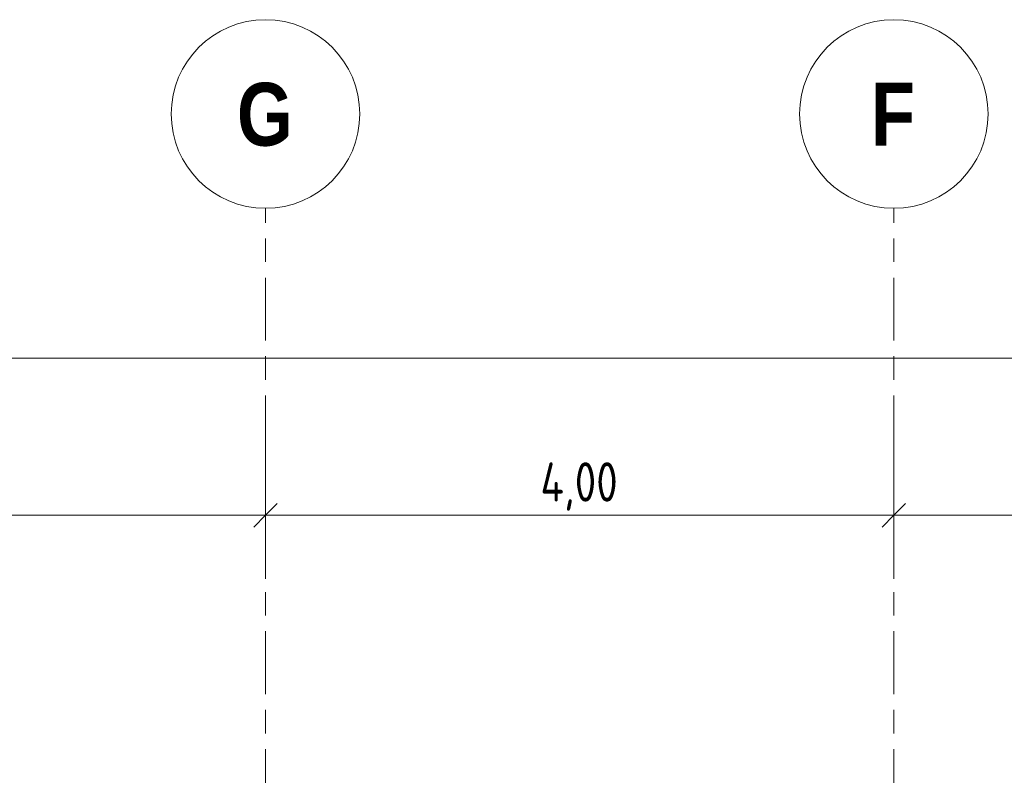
# Model space of a CAD drawing. Header units: metres. Extents: x -28 to 176, y -14 to 869.
# Tile 56 of 60: x 78.63 to 84.9, y 2.45 to 7.25. Entities that reach past the tile are written whole.
import ezdxf

# ---------------------------------------------------------------- set-up
doc = ezdxf.new("R2010")
doc.units = ezdxf.units.M
doc.linetypes.add('_Rasterlinie_', pattern=[0.75, 0.4, -0.1, 0.15, -0.1])
for name, color, linetype, lineweight in [('A_Bem', 7, 'Continuous', 5), ('A_Bem-100', 7, 'Continuous', 5), ('A_Raster', 128, 'Continuous', 5)]:
    doc.layers.add(name, color=color, linetype=linetype, lineweight=lineweight)
doc.styles.add('Arial Narrow_B', font='txt', dxfattribs={"height": 0.4})
doc.styles.add('ISOCPEUR_1', font='isocpeur.ttf', dxfattribs={"width": 0.8, "height": 0.25})
doc.dimstyles.new('BLB-Standard_2_5_Aussen', dxfattribs={"dimscale": 0.3048, "dimtxt": 0.248995, "dimasz": 0.492126, "dimexe": 1.32874, "dimexo": 0.0625, "dimgap": 0.032808, "dimtad": 1, "dimrnd": 0.001, "dimzin": 0, "dimdsep": 46, "dimtxsty": 'ISOCPEUR_1', "dimblk1": 'OBLIQUE', "dimblk2": 'OBLIQUE', "dimsah": 1, "dimcen": 0.09, "dimdle": 0.164042, "dimazin": 0, "dimtfac": 1, "dimtdec": 4, "dimtix": 1, "dimtmove": 0, "dimatfit": 3, "dimfxl": 1.32874, "dimfxlon": 1, "dimtvp": 1, "dimtolj": 1, "dimtzin": 0, "dimarcsym": 2})

# ---------------------------------------------------------------- blocks, each defined once
blk = doc.blocks.new('Raster - Raster-989695-D')
at = {"layer": 'A_Raster', "lineweight": 9}
blk.add_circle((-19.9826, 6.6538), 0.6, dxfattribs=at)
blk = doc.blocks.new('DIMBLOCK134-D')
at = {"layer": 'A_Bem-100'}
for p, q in [((76.1938, 4.5058), (76.1938, 3.6958)), ((76.1938, 4.1008), (76.1938, 4.5058)), ((80.1938, 4.5058), (80.1938, 3.6958)), ((80.1938, 4.1008), (80.1938, 4.5058)), ((76.1938, 4.1008), (80.1938, 4.1008))]:
    blk.add_line(p, q, dxfattribs=at)
at = {"layer": 'A_Bem-100', "lineweight": 9}
for p, q in [((76.1938, 4.1008), (76.2688, 4.1758)), ((80.1938, 4.1008), (80.2688, 4.1758)), ((76.1938, 4.1008), (76.1188, 4.0258)), ((80.1938, 4.1008), (80.1188, 4.0258))]:
    blk.add_line(p, q, dxfattribs=at)
at = {"layer": 'A_Bem-100', "color": 0, "insert": (77.9435, 4.4374), "char_height": 0.25, "width": 0.600537, "attachment_point": 1, "line_spacing_factor": 1.149209, "style": 'ISOCPEUR_1'}
blk.add_mtext('4,00', dxfattribs=at)
blk = doc.blocks.new('_Oblique')
at = {"color": 0, "linetype": 'ByBlock', "lineweight": -2}
blk.add_line((-0.5, -0.5), (0.5, 0.5), dxfattribs=at)
blk = doc.blocks.new('DIMBLOCK135-D')
at = {"layer": 'A_Bem-100'}
for p, q in [((80.1938, 4.5058), (80.1938, 3.6958)), ((80.1938, 4.1008), (80.1938, 4.5058)), ((84.1938, 4.5058), (84.1938, 3.6958)), ((84.1938, 4.1008), (84.1938, 4.5058)), ((80.1938, 4.1008), (84.1938, 4.1008))]:
    blk.add_line(p, q, dxfattribs=at)
at = {"layer": 'A_Bem-100', "lineweight": 9}
for p, q in [((80.1938, 4.1008), (80.2688, 4.1758)), ((84.1938, 4.1008), (84.2688, 4.1758)), ((80.1938, 4.1008), (80.1188, 4.0258)), ((84.1938, 4.1008), (84.1188, 4.0258))]:
    blk.add_line(p, q, dxfattribs=at)
at = {"layer": 'A_Bem-100', "color": 0, "insert": (81.9435, 4.4374), "char_height": 0.25, "width": 0.600537, "attachment_point": 1, "line_spacing_factor": 1.149209, "style": 'ISOCPEUR_1'}
blk.add_mtext('4,00', dxfattribs=at)
blk = doc.blocks.new('DIMBLOCK136-D')
at = {"layer": 'A_Bem-100'}
for p, q in [((84.1938, 4.5058), (84.1938, 3.6958)), ((84.1938, 4.1008), (84.1938, 4.5058)), ((87.9438, 4.5058), (87.9438, 3.6958)), ((87.9438, 4.1008), (87.9438, 4.5058)), ((84.1938, 4.1008), (87.9438, 4.1008))]:
    blk.add_line(p, q, dxfattribs=at)
at = {"layer": 'A_Bem-100', "lineweight": 9}
for p, q in [((84.1938, 4.1008), (84.2688, 4.1758)), ((87.9438, 4.1008), (88.0188, 4.1758)), ((84.1938, 4.1008), (84.1188, 4.0258)), ((87.9438, 4.1008), (87.8688, 4.0258))]:
    blk.add_line(p, q, dxfattribs=at)
at = {"layer": 'A_Bem-100', "color": 0, "insert": (85.8285, 4.4374), "char_height": 0.25, "width": 0.576635, "attachment_point": 1, "line_spacing_factor": 1.149209, "style": 'ISOCPEUR_1'}
blk.add_mtext('3,75', dxfattribs=at)
blk = doc.blocks.new('DIMBLOCK141-D')
at = {"layer": 'A_Bem-100'}
for p, q in [((47.7957, 4.6958), (47.7957, 5.5058)), ((95.1584, 4.6958), (95.1584, 5.5058)), ((47.7457, 5.1008), (95.2084, 5.1008)), ((47.7957, 5.1008), (47.7957, 4.6958)), ((95.1584, 5.1008), (95.1584, 4.6958))]:
    blk.add_line(p, q, dxfattribs=at)
at = {"layer": 'A_Bem-100', "lineweight": 9}
for p, q in [((47.7957, 5.1008), (47.8707, 5.1758)), ((95.1584, 5.1008), (95.2334, 5.1758)), ((47.7957, 5.1008), (47.7207, 5.0258)), ((95.1584, 5.1008), (95.0834, 5.0258))]:
    blk.add_line(p, q, dxfattribs=at)
at = {"layer": 'A_Bem-100', "color": 0, "insert": (71.1135, 5.4374), "char_height": 0.25, "width": 0.872422, "attachment_point": 1, "line_spacing_factor": 1.149209, "style": 'ISOCPEUR_1'}
blk.add_mtext('47,36\\A2\\H0.5x;\\S3^  ;\\H2x;', dxfattribs=at)

msp = doc.modelspace()

# ---------------------------------------------------------------- linework, layer by layer
at = {"layer": 'A_Raster', "linetype": '_Rasterlinie_', "lineweight": 9}
for p, q in [((80.1938, -12.7877), (80.1938, 6.0538)), ((84.1938, -12.7877), (84.1938, 6.0538))]:
    msp.add_line(p, q, dxfattribs=at)

# ---------------------------------------------------------------- block references
at = {"layer": 'A_Raster', "lineweight": 9}
for p in [(100.1763, 0), (104.1763, 0)]:
    msp.add_blockref('Raster - Raster-989695-D', p, dxfattribs=at)

# ---------------------------------------------------------------- texts
at = {"layer": 'A_Raster', "char_height": 0.4, "attachment_point": 1, "style": 'Arial Narrow_B'}
for s, insert, width in [('\\fArial Narrow|b1|i0|c0|p34|;G', (80.0118, 6.8521), 0.432911), ('\\fArial Narrow|b1|i0|c0|p34|;F', (84.0483, 6.8521), 0.344726)]:
    msp.add_mtext(s, dxfattribs=dict(at, insert=insert, width=width))

# ---------------------------------------------------------------- dimensions: what is measured, and where the dimension line sits
at = {"layer": 'A_Bem'}
dim = msp.add_linear_dim(base=(95.1584, 5.1008), p1=(47.7957, 4.6958), p2=(95.1584, 4.6958), text='\\A1;47,36\\Q;{\\A1;{\\H0.5x;\\S3^ ;}}', dimstyle='BLB-Standard_2_5_Aussen', override={"dimpost": '<>', "dimfxl": 47.362624}, dxfattribs=at)
dim.commit()
dim.dimension.update_dxf_attribs({"geometry": 'DIMBLOCK141-D', "text_midpoint": (71.477, 5.2608)})
for base, p1, p2, override, picture, middle in [((80.1938, 4.1008), (76.1938, 4.5058), (80.1938, 4.5058), {"dimpost": '<>', "dimfxl": 4}, 'DIMBLOCK134-D', (78.1938, 4.2358)), ((84.1938, 4.1008), (80.1938, 4.5058), (84.1938, 4.5058), {"dimpost": '<>', "dimfxl": 4}, 'DIMBLOCK135-D', (82.1938, 4.2358)), ((87.9438, 4.1008), (84.1938, 4.5058), (87.9438, 4.5058), {"dimpost": '<>', "dimfxl": 3.75}, 'DIMBLOCK136-D', (86.0688, 4.2358))]:
    dim = msp.add_linear_dim(base=base, p1=p1, p2=p2, dimstyle='BLB-Standard_2_5_Aussen', override=override, dxfattribs=at)
    dim.commit()
    dim.dimension.update_dxf_attribs({"geometry": picture, "text_midpoint": middle})

doc.saveas('drawing.dxf')
